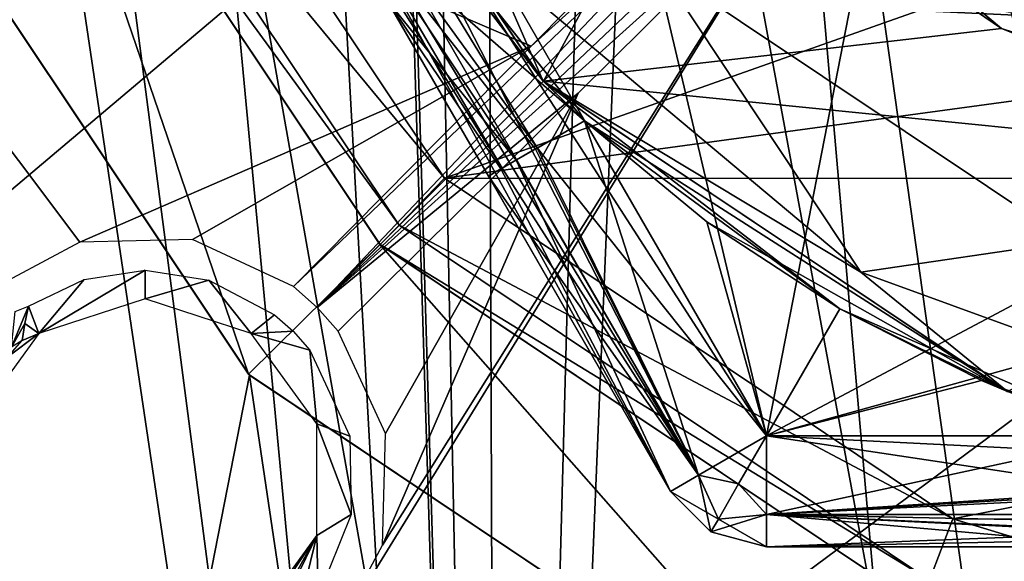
# Model space of a CAD drawing. Header units: millimetres. Extents: x -25 to 25, y -24.8 to 24.8.
# Tile 11 of 32: x -8.3 to -3, y -8.1 to -5.1. Entities that reach past the tile are written whole.
import ezdxf

# ---------------------------------------------------------------- set-up
doc = ezdxf.new("R2010")
doc.units = ezdxf.units.MM
doc.header["$LTSCALE"] = 41.718519
for name, color, linetype in [('113', 7, 'CONTINUOUS'), ('119', 7, 'CONTINUOUS'), ('12', 7, 'CONTINUOUS'), ('120', 7, 'CONTINUOUS'), ('121', 7, 'CONTINUOUS'), ('122', 7, 'CONTINUOUS'), ('123', 7, 'CONTINUOUS'), ('124', 7, 'CONTINUOUS'), ('125', 7, 'CONTINUOUS'), ('126', 7, 'CONTINUOUS'), ('127', 7, 'CONTINUOUS'), ('132', 7, 'CONTINUOUS'), ('133', 7, 'CONTINUOUS'), ('142', 7, 'CONTINUOUS'), ('143', 7, 'CONTINUOUS'), ('144', 7, 'CONTINUOUS'), ('147', 7, 'CONTINUOUS'), ('154', 7, 'CONTINUOUS'), ('16', 7, 'CONTINUOUS'), ('167', 7, 'CONTINUOUS'), ('169', 7, 'CONTINUOUS'), ('170', 7, 'CONTINUOUS'), ('171', 7, 'CONTINUOUS'), ('172', 7, 'CONTINUOUS'), ('173', 7, 'CONTINUOUS'), ('174', 7, 'CONTINUOUS'), ('175', 7, 'CONTINUOUS'), ('176', 7, 'CONTINUOUS'), ('177', 7, 'CONTINUOUS'), ('181', 7, 'CONTINUOUS'), ('182', 7, 'CONTINUOUS'), ('211', 7, 'CONTINUOUS'), ('216', 7, 'CONTINUOUS'), ('219', 7, 'CONTINUOUS'), ('268', 7, 'CONTINUOUS'), ('269', 7, 'CONTINUOUS'), ('273', 7, 'CONTINUOUS'), ('274', 7, 'CONTINUOUS'), ('275', 7, 'CONTINUOUS'), ('276', 7, 'CONTINUOUS'), ('43', 7, 'CONTINUOUS'), ('50', 7, 'CONTINUOUS'), ('54', 7, 'CONTINUOUS'), ('55', 7, 'CONTINUOUS'), ('62', 7, 'CONTINUOUS'), ('63', 7, 'CONTINUOUS')]:
    doc.layers.add(name, color=color, linetype=linetype)

msp = doc.modelspace()

# ---------------------------------------------------------------- linework, layer by layer
at = {"layer": '113', "linetype": 'Continuous'}
for points in [[(-7.1592, -2.9678, -16.7), (-6.7117, -3.8749, -19.7), (-5.48, -5.48, -16.7), (-7.1592, -2.9678, -16.7)], [(-6.7117, -3.8749, -19.7), (-5.2573, -5.6942, -19.7), (-5.48, -5.48, -16.7), (-6.7117, -3.8749, -19.7)], [(-5.48, -5.48, -16.7), (-3.875, -6.7116, -19.7), (-2.9678, -7.1592, -16.7), (-5.48, -5.48, -16.7)], [(-5.2573, -5.6942, -19.7), (-3.875, -6.7116, -19.7), (-5.48, -5.48, -16.7), (-5.2573, -5.6942, -19.7)], [(-3.875, -6.7116, -19.7), (-2.3027, -7.4, -19.7), (-2.9678, -7.1592, -16.7), (-3.875, -6.7116, -19.7)]]:
    msp.add_3dface(points, dxfattribs=at)
at = {"layer": '119', "linetype": 'Continuous'}
for points in [[(-2.3027, -7.7073, -19.7846), (-2.3027, -7.4, -19.7), (-4.2724, -7.8243, -19.8757), (-2.3027, -7.7073, -19.7846)], [(-2.3027, -7.4, -19.7), (-4.2724, -7.4, -19.7), (-4.2724, -7.8243, -19.8757), (-2.3027, -7.4, -19.7)], [(-2.3027, -7.9226, -20.0053), (-2.3027, -7.7073, -19.7846), (-4.2724, -7.8243, -19.8757), (-2.3027, -7.9226, -20.0053)], [(-4.2724, -8, -20.3), (-2.3027, -7.9226, -20.0053), (-4.2724, -7.8243, -19.8757), (-4.2724, -8, -20.3)], [(-2.3027, -8, -20.3), (-2.3027, -7.9226, -20.0053), (-4.2724, -8, -20.3), (-2.3027, -8, -20.3)]]:
    msp.add_3dface(points, dxfattribs=at)
at = {"layer": '12', "linetype": 'Continuous'}
for points in [[(-0.535, 0, 14.9953), (-7.0157, -4.9325, 13.7711), (-0.1598, -5.2511, 14.5447), (-0.535, 0, 14.9953)], [(-13.4417, -4.9162, 11.4384), (-12.6636, -9.6971, 10.5037), (-7.0157, -4.9325, 13.7711), (-13.4417, -4.9162, 11.4384)], [(-7.0157, -4.9325, 13.7711), (-12.6636, -9.6971, 10.5037), (-6.1678, -9.7045, 12.7525), (-7.0157, -4.9325, 13.7711)], [(-7.0157, -4.9325, 13.7711), (-6.1678, -9.7045, 12.7525), (-0.1598, -5.2511, 14.5447), (-7.0157, -4.9325, 13.7711)], [(-0.1598, -5.2511, 14.5447), (-6.1678, -9.7045, 12.7525), (0.947, -10.2436, 13.2151), (-0.1598, -5.2511, 14.5447)]]:
    msp.add_3dface(points, dxfattribs=at)
at = {"layer": '120', "linetype": 'Continuous'}
for points in [[(-4.2724, -7.4, -19.7), (-4.6398, -7.6121, -19.8757), (-4.4224, -7.6598, -19.7804), (-4.2724, -7.4, -19.7)], [(-4.2724, -7.8243, -19.8757), (-4.2724, -7.4, -19.7), (-4.4224, -7.6598, -19.7804), (-4.2724, -7.8243, -19.8757)], [(-4.6398, -7.6121, -19.8757), (-4.792, -7.7, -20.3), (-4.5322, -7.85, -20), (-4.6398, -7.6121, -19.8757)], [(-4.4224, -7.6598, -19.7804), (-4.6398, -7.6121, -19.8757), (-4.5322, -7.85, -20), (-4.4224, -7.6598, -19.7804)], [(-4.2724, -7.8243, -19.8757), (-4.4224, -7.6598, -19.7804), (-4.5322, -7.85, -20), (-4.2724, -7.8243, -19.8757)], [(-4.5322, -7.85, -20), (-4.792, -7.7, -20.3), (-4.5724, -7.9196, -20.3), (-4.5322, -7.85, -20)], [(-4.2724, -7.8243, -19.8757), (-4.5322, -7.85, -20), (-4.5724, -7.9196, -20.3), (-4.2724, -7.8243, -19.8757)], [(-4.2724, -8, -20.3), (-4.2724, -7.8243, -19.8757), (-4.5724, -7.9196, -20.3), (-4.2724, -8, -20.3)]]:
    msp.add_3dface(points, dxfattribs=at)
at = {"layer": '121', "linetype": 'Continuous'}
for points in [[(-4.2724, -7.4, -19.7), (-5.2573, -5.6942, -19.7), (-5.5125, -5.8416, -19.7774), (-4.2724, -7.4, -19.7)], [(-5.7035, -5.9519, -19.9927), (-4.6398, -7.6121, -19.8757), (-5.5125, -5.8416, -19.7774), (-5.7035, -5.9519, -19.9927)], [(-4.6398, -7.6121, -19.8757), (-4.2724, -7.4, -19.7), (-5.5125, -5.8416, -19.7774), (-4.6398, -7.6121, -19.8757)], [(-5.7768, -5.9942, -20.3), (-4.6398, -7.6121, -19.8757), (-5.7035, -5.9519, -19.9927), (-5.7768, -5.9942, -20.3)], [(-4.792, -7.7, -20.3), (-4.6398, -7.6121, -19.8757), (-5.7768, -5.9942, -20.3), (-4.792, -7.7, -20.3)]]:
    msp.add_3dface(points, dxfattribs=at)
at = {"layer": '122', "linetype": 'Continuous'}
for points in [[(-5.5125, -5.8416, -19.7774), (-6.7117, -3.8749, -19.7), (-6.8714, -3.9671, -19.9145), (-5.5125, -5.8416, -19.7774)], [(-5.2573, -5.6942, -19.7), (-6.7117, -3.8749, -19.7), (-5.5125, -5.8416, -19.7774), (-5.2573, -5.6942, -19.7)], [(-5.7035, -5.9519, -19.9927), (-6.8714, -3.9671, -19.9145), (-6.9282, -4, -20.1901), (-5.7035, -5.9519, -19.9927)], [(-5.7035, -5.9519, -19.9927), (-5.5125, -5.8416, -19.7774), (-6.8714, -3.9671, -19.9145), (-5.7035, -5.9519, -19.9927)], [(-5.7768, -5.9942, -20.3), (-6.9282, -4, -20.1901), (-6.9085, -4.0342, -20.1902), (-5.7768, -5.9942, -20.3)], [(-5.7768, -5.9942, -20.3), (-5.7035, -5.9519, -19.9927), (-6.9282, -4, -20.1901), (-5.7768, -5.9942, -20.3)]]:
    msp.add_3dface(points, dxfattribs=at)
at = {"layer": '123', "linetype": 'Continuous'}
for points in [[(-5.7768, -5.9942, -22.1), (-6.9085, -4.0342, -20.1902), (-6.3292, -5.0374, -22.1528), (-5.7768, -5.9942, -22.1)], [(-5.7768, -5.9942, -20.3), (-6.9085, -4.0342, -20.1902), (-5.7768, -5.9942, -22.1), (-5.7768, -5.9942, -20.3)], [(-4.792, -7.7, -22.1), (-5.7768, -5.9942, -20.3), (-5.7768, -5.9942, -22.1), (-4.792, -7.7, -22.1)], [(-4.792, -7.7, -20.3), (-5.7768, -5.9942, -20.3), (-4.792, -7.7, -22.1), (-4.792, -7.7, -20.3)]]:
    msp.add_3dface(points, dxfattribs=at)
at = {"layer": '124', "linetype": 'Continuous'}
for points in [[(-4.792, -7.7, -20.3), (-4.792, -7.7, -22.1), (-4.5724, -7.9196, -22.1), (-4.792, -7.7, -20.3)], [(-4.5724, -7.9196, -20.3), (-4.792, -7.7, -20.3), (-4.5724, -7.9196, -22.1), (-4.5724, -7.9196, -20.3)], [(-4.2724, -8, -22.1), (-4.5724, -7.9196, -20.3), (-4.5724, -7.9196, -22.1), (-4.2724, -8, -22.1)], [(-4.2724, -8, -20.3), (-4.5724, -7.9196, -20.3), (-4.2724, -8, -22.1), (-4.2724, -8, -20.3)]]:
    msp.add_3dface(points, dxfattribs=at)
at = {"layer": '125', "linetype": 'Continuous'}
for points in [[(-4.2724, -7.4, -22.7), (-4.4224, -7.6598, -22.6196), (-4.6398, -7.6121, -22.5243), (-4.2724, -7.4, -22.7)], [(-4.4224, -7.6598, -22.6196), (-4.2724, -7.4, -22.7), (-4.2724, -7.8243, -22.5243), (-4.4224, -7.6598, -22.6196)], [(-4.5724, -7.9196, -22.1), (-4.792, -7.7, -22.1), (-4.6398, -7.6121, -22.5243), (-4.5724, -7.9196, -22.1)], [(-4.5322, -7.85, -22.4), (-4.5724, -7.9196, -22.1), (-4.6398, -7.6121, -22.5243), (-4.5322, -7.85, -22.4)], [(-4.4224, -7.6598, -22.6196), (-4.5322, -7.85, -22.4), (-4.6398, -7.6121, -22.5243), (-4.4224, -7.6598, -22.6196)], [(-4.5322, -7.85, -22.4), (-4.4224, -7.6598, -22.6196), (-4.2724, -7.8243, -22.5243), (-4.5322, -7.85, -22.4)], [(-4.2724, -8, -22.1), (-4.5322, -7.85, -22.4), (-4.2724, -7.8243, -22.5243), (-4.2724, -8, -22.1)], [(-4.2724, -8, -22.1), (-4.5724, -7.9196, -22.1), (-4.5322, -7.85, -22.4), (-4.2724, -8, -22.1)]]:
    msp.add_3dface(points, dxfattribs=at)
at = {"layer": '126', "linetype": 'Continuous'}
for points in [[(-2.3027, -7.6947, -22.6226), (-4.2724, -7.4, -22.7), (-2.3027, -7.4, -22.7), (-2.3027, -7.6947, -22.6226)], [(-4.2724, -7.8243, -22.5243), (-4.2724, -7.4, -22.7), (-2.3027, -7.6947, -22.6226), (-4.2724, -7.8243, -22.5243)], [(-2.3027, -7.8259, -22.5226), (-4.2724, -7.8243, -22.5243), (-2.3027, -7.6947, -22.6226), (-2.3027, -7.8259, -22.5226)], [(-2.3027, -7.9154, -22.4073), (-4.2724, -7.8243, -22.5243), (-2.3027, -7.8259, -22.5226), (-2.3027, -7.9154, -22.4073)], [(-2.3027, -8, -22.1), (-4.2724, -7.8243, -22.5243), (-2.3027, -7.9154, -22.4073), (-2.3027, -8, -22.1)], [(-4.2724, -8, -22.1), (-4.2724, -7.8243, -22.5243), (-2.3027, -8, -22.1), (-4.2724, -8, -22.1)]]:
    msp.add_3dface(points, dxfattribs=at)
at = {"layer": '127', "linetype": 'Continuous'}
for points in [[(-4.2724, -8, -20.3), (-4.2724, -8, -22.1), (-2.3027, -8, -22.1), (-4.2724, -8, -20.3)], [(-2.3027, -8, -20.3), (-4.2724, -8, -20.3), (-2.3027, -8, -22.1), (-2.3027, -8, -20.3)]]:
    msp.add_3dface(points, dxfattribs=at)
at = {"layer": '132', "linetype": 'Continuous'}
for points in [[(-5.4801, -5.4801, -27.7), (-6.7124, -3.8738, -22.7), (-7.1601, -2.9658, -27.7), (-5.4801, -5.4801, -27.7)], [(-5.2573, -5.6942, -22.7), (-6.7124, -3.8738, -22.7), (-5.4801, -5.4801, -27.7), (-5.2573, -5.6942, -22.7)], [(-2.9658, -7.1601, -27.7), (-5.2573, -5.6942, -22.7), (-5.4801, -5.4801, -27.7), (-2.9658, -7.1601, -27.7)], [(-4.5944, -6.2413, -22.7), (-5.2573, -5.6942, -22.7), (-2.9658, -7.1601, -27.7), (-4.5944, -6.2413, -22.7)], [(-3.875, -6.7117, -22.7), (-4.5944, -6.2413, -22.7), (-2.9658, -7.1601, -27.7), (-3.875, -6.7117, -22.7)], [(-3.108, -7.0995, -22.7), (-3.875, -6.7117, -22.7), (-2.9658, -7.1601, -27.7), (-3.108, -7.0995, -22.7)], [(-2.3027, -7.4, -22.7), (-3.108, -7.0995, -22.7), (-2.9658, -7.1601, -27.7), (-2.3027, -7.4, -22.7)]]:
    msp.add_3dface(points, dxfattribs=at)
at = {"layer": '133', "linetype": 'Continuous'}
for points in [[(-5.4801, -5.4801, -27.7), (-7.1601, -2.9658, -27.7), (-5.7619, -4.8348, -28.8481), (-5.4801, -5.4801, -27.7)], [(-3.7608, -6.5139, -28.8481), (-5.4801, -5.4801, -27.7), (-5.7619, -4.8348, -28.8481), (-3.7608, -6.5139, -28.8481)], [(-3.7608, -6.5139, -28.8481), (-5.7619, -4.8348, -28.8481), (-4.8588, -4.8588, -29.8213), (-3.7608, -6.5139, -28.8481)], [(-2.6295, -6.3483, -29.8213), (-3.7608, -6.5139, -28.8481), (-4.8588, -4.8588, -29.8213), (-2.6295, -6.3483, -29.8213)], [(-2.9658, -7.1601, -27.7), (-5.4801, -5.4801, -27.7), (-3.7608, -6.5139, -28.8481), (-2.9658, -7.1601, -27.7)], [(-1.3061, -7.4074, -28.8481), (-3.7608, -6.5139, -28.8481), (-2.6295, -6.3483, -29.8213), (-1.3061, -7.4074, -28.8481)], [(-1.3061, -7.4074, -28.8481), (-2.9658, -7.1601, -27.7), (-3.7608, -6.5139, -28.8481), (-1.3061, -7.4074, -28.8481)]]:
    msp.add_3dface(points, dxfattribs=at)
at = {"layer": '142', "linetype": 'Continuous'}
for points in [[(-6.7124, -3.8738, -22.7), (-5.2573, -5.6942, -22.7), (-6.4685, -4.642, -22.4797), (-6.7124, -3.8738, -22.7)], [(-6.4685, -4.642, -22.4797), (-5.2573, -5.6942, -22.7), (-5.5233, -5.8478, -22.6154), (-6.4685, -4.642, -22.4797)], [(-5.6263, -5.9073, -22.5224), (-6.4685, -4.642, -22.4797), (-5.5233, -5.8478, -22.6154), (-5.6263, -5.9073, -22.5224)], [(-6.3292, -5.0374, -22.1528), (-6.4685, -4.642, -22.4797), (-5.6263, -5.9073, -22.5224), (-6.3292, -5.0374, -22.1528)], [(-6.3292, -5.0374, -22.1528), (-5.6263, -5.9073, -22.5224), (-5.7098, -5.9555, -22.3947), (-6.3292, -5.0374, -22.1528)], [(-5.7768, -5.9942, -22.1), (-6.3292, -5.0374, -22.1528), (-5.7098, -5.9555, -22.3947), (-5.7768, -5.9942, -22.1)]]:
    msp.add_3dface(points, dxfattribs=at)
at = {"layer": '143', "linetype": 'Continuous'}
for points in [[(-5.2573, -5.6942, -22.7), (-4.6398, -7.6121, -22.5243), (-5.5233, -5.8478, -22.6154), (-5.2573, -5.6942, -22.7)], [(-4.2724, -7.4, -22.7), (-4.6398, -7.6121, -22.5243), (-5.2573, -5.6942, -22.7), (-4.2724, -7.4, -22.7)], [(-4.6398, -7.6121, -22.5243), (-5.6263, -5.9073, -22.5224), (-5.5233, -5.8478, -22.6154), (-4.6398, -7.6121, -22.5243)], [(-5.6263, -5.9073, -22.5224), (-4.792, -7.7, -22.1), (-5.7098, -5.9555, -22.3947), (-5.6263, -5.9073, -22.5224)], [(-4.6398, -7.6121, -22.5243), (-4.792, -7.7, -22.1), (-5.6263, -5.9073, -22.5224), (-4.6398, -7.6121, -22.5243)], [(-4.792, -7.7, -22.1), (-5.7768, -5.9942, -22.1), (-5.7098, -5.9555, -22.3947), (-4.792, -7.7, -22.1)]]:
    msp.add_3dface(points, dxfattribs=at)
at = {"layer": '144', "linetype": 'Continuous'}
for points in [[(-4.2724, -7.4, -22.7), (-5.2573, -5.6942, -22.7), (-4.5944, -6.2413, -22.7), (-4.2724, -7.4, -22.7)], [(-4.2724, -7.4, -22.7), (-4.5944, -6.2413, -22.7), (-3.875, -6.7117, -22.7), (-4.2724, -7.4, -22.7)], [(-4.2724, -7.4, -22.7), (-3.875, -6.7117, -22.7), (-3.108, -7.0995, -22.7), (-4.2724, -7.4, -22.7)], [(-2.3027, -7.4, -22.7), (-4.2724, -7.4, -22.7), (-3.108, -7.0995, -22.7), (-2.3027, -7.4, -22.7)]]:
    msp.add_3dface(points, dxfattribs=at)
at = {"layer": '147', "linetype": 'Continuous'}
msp.add_3dface([(-2.6295, -6.3483, -29.8213), (-4.8588, -4.8588, -29.8213), (-2.949, -5.1079, -30.4716), (-2.6295, -6.3483, -29.8213)], dxfattribs=at)
at = {"layer": '154', "linetype": 'Continuous'}
msp.add_3dface([(-1.3351, -5.8496, -7.2), (-1.1198, -4.873, -6.2), (-3.7409, -4.691, -7.2), (-1.3351, -5.8496, -7.2)], dxfattribs=at)
at = {"layer": '16', "linetype": 'Continuous'}
for points in [[(-10.3828, -10.8257, 9.5), (-12.8842, -7.6808, 9.5), (-6.2532, -10.8235, 9.5), (-10.3828, -10.8257, 9.5)], [(-6.2532, -10.8235, 9.5), (-12.8842, -7.6808, 9.5), (-9.5709, -8.0403, 9.5), (-6.2532, -10.8235, 9.5)]]:
    msp.add_3dface(points, dxfattribs=at)
at = {"layer": '167', "linetype": 'Continuous'}
for points in [[(-7.1592, -2.9678, -16.7), (-5.48, -5.48, -16.7), (-4.596, -3.8569, -16.7), (-7.1592, -2.9678, -16.7)], [(-4.596, -3.8569, -16.7), (-5.48, -5.48, -16.7), (-3, -5.1962, -16.7), (-4.596, -3.8569, -16.7)], [(-3, -5.1962, -16.7), (-5.48, -5.48, -16.7), (-0.6249, -5.9673, -16.7), (-3, -5.1962, -16.7)], [(-5.48, -5.48, -16.7), (-2.9678, -7.1592, -16.7), (-0.6249, -5.9673, -16.7), (-5.48, -5.48, -16.7)]]:
    msp.add_3dface(points, dxfattribs=at)
at = {"layer": '169', "linetype": 'Continuous'}
for points in [[(-4.596, -3.8569, -16.7), (-3, -5.1962, -16.7), (-3.7434, -4.6889, -15.7), (-4.596, -3.8569, -16.7)], [(-3.7434, -4.6889, -15.7), (-3, -5.1962, -16.7), (-1.3464, -5.8469, -15.7), (-3.7434, -4.6889, -15.7)], [(-3, -5.1962, -16.7), (-0.6249, -5.9673, -16.7), (-1.3464, -5.8469, -15.7), (-3, -5.1962, -16.7)]]:
    msp.add_3dface(points, dxfattribs=at)
at = {"layer": '170', "linetype": 'Continuous'}
for points in [[(-8.5448, 0, -15.7), (-5.4032, -2.6085, -15.7), (-4.2724, -7.4, -15.7), (-8.5448, 0, -15.7)], [(-5.4032, -2.6085, -15.7), (-3.7434, -4.6889, -15.7), (-4.2724, -7.4, -15.7), (-5.4032, -2.6085, -15.7)], [(-3.7434, -4.6889, -15.7), (-1.3464, -5.8469, -15.7), (-4.2724, -7.4, -15.7), (-3.7434, -4.6889, -15.7)], [(-1.3464, -5.8469, -15.7), (1.3198, -5.853, -15.7), (-4.2724, -7.4, -15.7), (-1.3464, -5.8469, -15.7)], [(-4.2724, -7.4, -15.7), (1.3198, -5.853, -15.7), (4.2724, -7.4, -15.7), (-4.2724, -7.4, -15.7)]]:
    msp.add_3dface(points, dxfattribs=at)
at = {"layer": '171', "linetype": 'Continuous'}
for points in [[(-8.9122, -0.2121, -15.5243), (-8.5448, 0, -15.7), (-4.6398, -7.6121, -15.5243), (-8.9122, -0.2121, -15.5243)], [(-8.5448, 0, -15.7), (-4.2724, -7.4, -15.7), (-4.6398, -7.6121, -15.5243), (-8.5448, 0, -15.7)], [(-9.0644, -0.3, -15.1), (-8.9122, -0.2121, -15.5243), (-4.792, -7.7, -15.1), (-9.0644, -0.3, -15.1)], [(-4.792, -7.7, -15.1), (-8.9122, -0.2121, -15.5243), (-4.6398, -7.6121, -15.5243), (-4.792, -7.7, -15.1)]]:
    msp.add_3dface(points, dxfattribs=at)
at = {"layer": '172', "linetype": 'Continuous'}
for points in [[(-4.6398, -7.6121, -15.5243), (-4.2724, -7.4, -15.7), (-4.4224, -7.6598, -15.6196), (-4.6398, -7.6121, -15.5243)], [(-4.4224, -7.6598, -15.6196), (-4.2724, -7.4, -15.7), (-4.2724, -7.8243, -15.5243), (-4.4224, -7.6598, -15.6196)], [(-4.792, -7.7, -15.1), (-4.6398, -7.6121, -15.5243), (-4.5724, -7.9196, -15.1), (-4.792, -7.7, -15.1)], [(-4.6398, -7.6121, -15.5243), (-4.4224, -7.6598, -15.6196), (-4.5322, -7.85, -15.4), (-4.6398, -7.6121, -15.5243)], [(-4.6398, -7.6121, -15.5243), (-4.5322, -7.85, -15.4), (-4.5724, -7.9196, -15.1), (-4.6398, -7.6121, -15.5243)], [(-4.5322, -7.85, -15.4), (-4.4224, -7.6598, -15.6196), (-4.2724, -7.8243, -15.5243), (-4.5322, -7.85, -15.4)], [(-4.2724, -8, -15.1), (-4.5322, -7.85, -15.4), (-4.2724, -7.8243, -15.5243), (-4.2724, -8, -15.1)], [(-4.5724, -7.9196, -15.1), (-4.5322, -7.85, -15.4), (-4.2724, -8, -15.1), (-4.5724, -7.9196, -15.1)]]:
    msp.add_3dface(points, dxfattribs=at)
at = {"layer": '173', "linetype": 'Continuous'}
for points in [[(-4.792, -7.7, -15.1), (-4.5724, -7.9196, -15.1), (-4.792, -7.7, -13.3), (-4.792, -7.7, -15.1)], [(-4.792, -7.7, -13.3), (-4.5724, -7.9196, -15.1), (-4.5724, -7.9196, -13.3), (-4.792, -7.7, -13.3)], [(-4.5724, -7.9196, -15.1), (-4.2724, -8, -15.1), (-4.5724, -7.9196, -13.3), (-4.5724, -7.9196, -15.1)], [(-4.5724, -7.9196, -13.3), (-4.2724, -8, -15.1), (-4.2724, -8, -13.3), (-4.5724, -7.9196, -13.3)]]:
    msp.add_3dface(points, dxfattribs=at)
at = {"layer": '174', "linetype": 'Continuous'}
for points in [[(-9.0644, -0.3, -15.1), (-4.792, -7.7, -15.1), (-9.0644, -0.3, -13.3), (-9.0644, -0.3, -15.1)], [(-4.792, -7.7, -15.1), (-4.792, -7.7, -13.3), (-9.0644, -0.3, -13.3), (-4.792, -7.7, -15.1)]]:
    msp.add_3dface(points, dxfattribs=at)
at = {"layer": '175', "linetype": 'Continuous'}
for points in [[(-8.5448, 0, -12.7), (-8.9122, -0.2121, -12.8757), (-4.2724, -7.4, -12.7), (-8.5448, 0, -12.7)], [(-8.9122, -0.2121, -12.8757), (-9.0644, -0.3, -13.3), (-4.6398, -7.6121, -12.8757), (-8.9122, -0.2121, -12.8757)], [(-4.2724, -7.4, -12.7), (-8.9122, -0.2121, -12.8757), (-4.6398, -7.6121, -12.8757), (-4.2724, -7.4, -12.7)], [(-9.0644, -0.3, -13.3), (-4.792, -7.7, -13.3), (-4.6398, -7.6121, -12.8757), (-9.0644, -0.3, -13.3)]]:
    msp.add_3dface(points, dxfattribs=at)
at = {"layer": '176', "linetype": 'Continuous'}
for points in [[(-4.2724, -7.4, -12.7), (-4.6398, -7.6121, -12.8757), (-4.4224, -7.6598, -12.7804), (-4.2724, -7.4, -12.7)], [(-4.2724, -7.4, -12.7), (-4.4224, -7.6598, -12.7804), (-4.2724, -7.8243, -12.8757), (-4.2724, -7.4, -12.7)], [(-4.6398, -7.6121, -12.8757), (-4.792, -7.7, -13.3), (-4.5322, -7.85, -13), (-4.6398, -7.6121, -12.8757)], [(-4.6398, -7.6121, -12.8757), (-4.5322, -7.85, -13), (-4.4224, -7.6598, -12.7804), (-4.6398, -7.6121, -12.8757)], [(-4.4224, -7.6598, -12.7804), (-4.5322, -7.85, -13), (-4.2724, -7.8243, -12.8757), (-4.4224, -7.6598, -12.7804)], [(-4.792, -7.7, -13.3), (-4.5724, -7.9196, -13.3), (-4.5322, -7.85, -13), (-4.792, -7.7, -13.3)], [(-4.5724, -7.9196, -13.3), (-4.2724, -8, -13.3), (-4.2724, -7.8243, -12.8757), (-4.5724, -7.9196, -13.3)], [(-4.5322, -7.85, -13), (-4.5724, -7.9196, -13.3), (-4.2724, -7.8243, -12.8757), (-4.5322, -7.85, -13)]]:
    msp.add_3dface(points, dxfattribs=at)
at = {"layer": '177', "linetype": 'Continuous'}
for points in [[(-4.2724, -7.4, -12.7), (-4.2724, -7.8243, -12.8757), (4.2724, -7.4, -12.7), (-4.2724, -7.4, -12.7)], [(4.2724, -7.4, -12.7), (-4.2724, -7.8243, -12.8757), (4.2724, -7.8243, -12.8757), (4.2724, -7.4, -12.7)], [(-4.2724, -8, -13.3), (4.2724, -8, -13.3), (4.2724, -7.8243, -12.8757), (-4.2724, -8, -13.3)], [(-4.2724, -7.8243, -12.8757), (-4.2724, -8, -13.3), (4.2724, -7.8243, -12.8757), (-4.2724, -7.8243, -12.8757)]]:
    msp.add_3dface(points, dxfattribs=at)
at = {"layer": '181', "linetype": 'Continuous'}
for points in [[(-4.2724, -7.4, -15.7), (4.2724, -7.4, -15.7), (4.2724, -7.8243, -15.5243), (-4.2724, -7.4, -15.7)], [(-4.2724, -7.8243, -15.5243), (-4.2724, -7.4, -15.7), (4.2724, -7.8243, -15.5243), (-4.2724, -7.8243, -15.5243)], [(4.2724, -8, -15.1), (-4.2724, -7.8243, -15.5243), (4.2724, -7.8243, -15.5243), (4.2724, -8, -15.1)], [(-4.2724, -8, -15.1), (-4.2724, -7.8243, -15.5243), (4.2724, -8, -15.1), (-4.2724, -8, -15.1)]]:
    msp.add_3dface(points, dxfattribs=at)
at = {"layer": '182', "linetype": 'Continuous'}
for points in [[(-4.2724, -8, -13.3), (-4.2724, -8, -15.1), (4.2724, -8, -15.1), (-4.2724, -8, -13.3)], [(4.2724, -8, -13.3), (-4.2724, -8, -13.3), (4.2724, -8, -15.1), (4.2724, -8, -13.3)]]:
    msp.add_3dface(points, dxfattribs=at)
at = {"layer": '211', "linetype": 'Continuous'}
for points in [[(-3.875, -6.7116, -19.7), (-5.2573, -5.6942, -19.7), (-4.2724, -7.4, -19.7), (-3.875, -6.7116, -19.7)], [(-2.3027, -7.4, -19.7), (-3.875, -6.7116, -19.7), (-4.2724, -7.4, -19.7), (-2.3027, -7.4, -19.7)]]:
    msp.add_3dface(points, dxfattribs=at)
at = {"layer": '216', "linetype": 'Continuous'}
for points in [[(-7.0708, -7.0713), (-9.3699, -18.7937), (-9.2377, -3.8293), (-7.0708, -7.0713)], [(-5.0938, -20.3729), (-9.3699, -18.7937), (-7.0708, -7.0713), (-5.0938, -20.3729)], [(-3.8292, -9.2378), (-5.0938, -20.3729), (-7.0708, -7.0713), (-3.8292, -9.2378)]]:
    msp.add_3dface(points, dxfattribs=at)
at = {"layer": '219', "linetype": 'Continuous'}
for points in [[(-5.7151, -20.2073, 2.3), (-5.862, 20.1652, 2.3), (-6.2813, 7.7643, 2.3), (-5.7151, -20.2073, 2.3)], [(-5.862, 20.1652, 2.3), (-5.7151, -20.2073, 2.3), (-5.155, 0.5834, 2.3), (-5.862, 20.1652, 2.3)], [(-5.7151, -20.2073, 2.3), (-6.2813, 7.7643, 2.3), (-6.3297, 0.3768, 2.3), (-5.7151, -20.2073, 2.3)], [(-5.155, 0.5834, 2.3), (-5.7151, -20.2073, 2.3), (-4.9436, -1.5734, 2.3), (-5.155, 0.5834, 2.3)], [(-6.3317, -0.3828, 2.3), (-5.7151, -20.2073, 2.3), (-6.3297, 0.3768, 2.3), (-6.3317, -0.3828, 2.3)], [(-10.4999, -18.1865, 2.3), (-5.7151, -20.2073, 2.3), (-8.6703, -0.3768, 2.3), (-10.4999, -18.1865, 2.3)], [(-8.6703, -0.3768, 2.3), (-5.7151, -20.2073, 2.3), (-8.2268, -0.9916, 2.3), (-8.6703, -0.3768, 2.3)], [(-6.7771, -0.9944, 2.3), (-5.7151, -20.2073, 2.3), (-6.3317, -0.3828, 2.3), (-6.7771, -0.9944, 2.3)], [(-8.2268, -0.9916, 2.3), (-5.7151, -20.2073, 2.3), (-7.5, -1.2295, 2.3), (-8.2268, -0.9916, 2.3)], [(-7.5, -1.2295, 2.3), (-5.7151, -20.2073, 2.3), (-6.7771, -0.9944, 2.3), (-7.5, -1.2295, 2.3)], [(-5.7151, -20.2073, 2.3), (-1.593, -19.6486, 2.3), (-4.9436, -1.5734, 2.3), (-5.7151, -20.2073, 2.3)], [(-4.9436, -1.5734, 2.3), (-1.593, -19.6486, 2.3), (-3.8723, -3.4526, 2.3), (-4.9436, -1.5734, 2.3)], [(-3.8723, -3.4526, 2.3), (-1.593, -19.6486, 2.3), (-2.1268, -4.7319, 2.3), (-3.8723, -3.4526, 2.3)]]:
    msp.add_3dface(points, dxfattribs=at)
at = {"layer": '268', "linetype": 'Continuous'}
for points in [[(-7.8537, -3.251, -12.7), (-2.25, -4.6746, -12.7), (-6.0154, -6.0053, -12.7), (-7.8537, -3.251, -12.7)], [(-2.25, -4.6746, -12.7), (0, -5.188, -12.7), (-6.0154, -6.0053, -12.7), (-2.25, -4.6746, -12.7)], [(-6.0154, -6.0053, -12.7), (0, -5.188, -12.7), (6.01, -6.0107, -12.7), (-6.0154, -6.0053, -12.7)], [(-3.2624, -7.8489, -12.7), (-6.0154, -6.0053, -12.7), (6.01, -6.0107, -12.7), (-3.2624, -7.8489, -12.7)], [(3.2551, -7.8519, -12.7), (-3.2624, -7.8489, -12.7), (6.01, -6.0107, -12.7), (3.2551, -7.8519, -12.7)], [(-1.6625, -8.3357, -12.7), (-3.2624, -7.8489, -12.7), (3.2551, -7.8519, -12.7), (-1.6625, -8.3357, -12.7)]]:
    msp.add_3dface(points, dxfattribs=at)
at = {"layer": '269', "linetype": 'Continuous'}
for points in [[(-7.8537, -3.251, -12.7), (-6.0154, -6.0053, -12.7), (-8.1796, -3.3881, -12.5536), (-7.8537, -3.251, -12.7)], [(-8.1796, -3.3881, -12.5536), (-6.0154, -6.0053, -12.7), (-6.2604, -6.2604, -12.5536), (-8.1796, -3.3881, -12.5536)], [(-6.0154, -6.0053, -12.7), (-3.2624, -7.8489, -12.7), (-6.2604, -6.2604, -12.5536), (-6.0154, -6.0053, -12.7)], [(-6.2604, -6.2604, -12.5536), (-3.2624, -7.8489, -12.7), (-3.3881, -8.1796, -12.5536), (-6.2604, -6.2604, -12.5536)], [(-3.2624, -7.8489, -12.7), (-1.6625, -8.3357, -12.7), (-3.3881, -8.1796, -12.5536), (-3.2624, -7.8489, -12.7)]]:
    msp.add_3dface(points, dxfattribs=at)
at = {"layer": '273', "linetype": 'Continuous'}
for points in [[(-6.364, -6.364, -12.2), (-8.3145, -3.445, -2), (-8.3149, -3.4442, -12.2), (-6.364, -6.364, -12.2)], [(-6.3645, -6.3633, -2), (-8.3145, -3.445, -2), (-6.364, -6.364, -12.2), (-6.3645, -6.3633, -2)], [(-3.4471, -8.3136, -2), (-6.3645, -6.3633, -2), (-6.364, -6.364, -12.2), (-3.4471, -8.3136, -2)], [(-3.4442, -8.3149, -12.2), (-3.4471, -8.3136, -2), (-6.364, -6.364, -12.2), (-3.4442, -8.3149, -12.2)]]:
    msp.add_3dface(points, dxfattribs=at)
at = {"layer": '274', "linetype": 'Continuous'}
for points in [[(-8.1796, -3.3881, -12.5536), (-6.2604, -6.2604, -12.5536), (-8.3149, -3.4442, -12.2), (-8.1796, -3.3881, -12.5536)], [(-6.2604, -6.2604, -12.5536), (-6.364, -6.364, -12.2), (-8.3149, -3.4442, -12.2), (-6.2604, -6.2604, -12.5536)], [(-6.2604, -6.2604, -12.5536), (-3.3881, -8.1796, -12.5536), (-6.364, -6.364, -12.2), (-6.2604, -6.2604, -12.5536)], [(-3.3881, -8.1796, -12.5536), (-3.4442, -8.3149, -12.2), (-6.364, -6.364, -12.2), (-3.3881, -8.1796, -12.5536)]]:
    msp.add_3dface(points, dxfattribs=at)
at = {"layer": '275', "linetype": 'Continuous'}
for points in [[(-9.2383, -3.8278, -2), (-8.3145, -3.445, -2), (-7.0761, -7.0659, -2), (-9.2383, -3.8278, -2)], [(-8.3145, -3.445, -2), (-6.3645, -6.3633, -2), (-7.0761, -7.0659, -2), (-8.3145, -3.445, -2)], [(-7.0761, -7.0659, -2), (-6.3645, -6.3633, -2), (-3.837, -9.2345, -2), (-7.0761, -7.0659, -2)], [(-6.3645, -6.3633, -2), (-3.4471, -8.3136, -2), (-3.837, -9.2345, -2), (-6.3645, -6.3633, -2)]]:
    msp.add_3dface(points, dxfattribs=at)
at = {"layer": '276', "linetype": 'Continuous'}
for points in [[(-9.2377, -3.8293), (-9.2383, -3.8278, -2), (-7.0761, -7.0659, -2), (-9.2377, -3.8293)], [(-7.0708, -7.0713), (-9.2377, -3.8293), (-7.0761, -7.0659, -2), (-7.0708, -7.0713)], [(-7.0708, -7.0713), (-7.0761, -7.0659, -2), (-3.837, -9.2345, -2), (-7.0708, -7.0713)], [(-3.8292, -9.2378), (-7.0708, -7.0713), (-3.837, -9.2345, -2), (-3.8292, -9.2378)]]:
    msp.add_3dface(points, dxfattribs=at)
at = {"layer": '43', "linetype": 'Continuous'}
for points in [[(-8.2683, -6.6986, 7.2999), (-8.3593, -6.9192, 2.4934), (-8.34, -6.7258, 7.374), (-8.2683, -6.6986, 7.2999)], [(-8.2876, -6.7908, 4.8724), (-8.3593, -6.9192, 2.4934), (-8.2683, -6.6986, 7.2999), (-8.2876, -6.7908, 4.8724)], [(-8.3025, -6.8839, 2.4913), (-8.3593, -6.9192, 2.4934), (-8.2876, -6.7908, 4.8724), (-8.3025, -6.8839, 2.4913)]]:
    msp.add_3dface(points, dxfattribs=at)
at = {"layer": '50', "linetype": 'Continuous'}
for points in [[(-5.545, -5.2912, 7.8128), (-4.2973, -4.0308, 7.9632), (-4.2805, -4.1473, 7.9618), (-5.545, -5.2912, 7.8128)], [(-6.8326, -6.5911, 7.6538), (-4.2805, -4.1473, 7.9618), (-6.705, -6.705, 7.6595), (-6.8326, -6.5911, 7.6538)], [(-6.8326, -6.5911, 7.6538), (-5.545, -5.2912, 7.8128), (-4.2805, -4.1473, 7.9618), (-6.8326, -6.5911, 7.6538)], [(-4.2805, -4.1473, 7.9618), (-4.2632, -4.2632, 7.9574), (-6.705, -6.705, 7.6595), (-4.2805, -4.1473, 7.9618)], [(-4.2632, -4.2632, 7.9574), (-4.1473, -4.2805, 7.9618), (-6.705, -6.705, 7.6595), (-4.2632, -4.2632, 7.9574)], [(-4.1473, -4.2805, 7.9618), (-4.0308, -4.2973, 7.9632), (-6.705, -6.705, 7.6595), (-4.1473, -4.2805, 7.9618)], [(-6.705, -6.705, 7.6595), (-4.0308, -4.2973, 7.9632), (-5.2912, -5.545, 7.8128), (-6.705, -6.705, 7.6595)], [(-6.5911, -6.8326, 7.6538), (-6.705, -6.705, 7.6595), (-5.2912, -5.545, 7.8128), (-6.5911, -6.8326, 7.6538)]]:
    msp.add_3dface(points, dxfattribs=at)
at = {"layer": '54', "linetype": 'Continuous'}
for points in [[(-7.6368, -6.658, 1.4869), (-7.6368, -6.5037, 7.3812), (-7.2916, -6.5564, 7.4215), (-7.6368, -6.658, 1.4869)], [(-7.0615, -6.845, 1.4869), (-7.6368, -6.658, 1.4869), (-7.2916, -6.5564, 7.4215), (-7.0615, -6.845, 1.4869)], [(-6.9357, -6.744, 7.4601), (-7.0615, -6.845, 1.4869), (-7.2916, -6.5564, 7.4215), (-6.9357, -6.744, 7.4601)], [(-6.834, -6.834, 7.4664), (-7.0615, -6.845, 1.4869), (-6.9357, -6.744, 7.4601), (-6.834, -6.834, 7.4664)], [(-6.744, -6.9357, 7.4601), (-7.0615, -6.845, 1.4869), (-6.834, -6.834, 7.4664), (-6.744, -6.9357, 7.4601)], [(-6.7059, -7.3343, 1.4869), (-7.0615, -6.845, 1.4869), (-6.744, -6.9357, 7.4601), (-6.7059, -7.3343, 1.4869)], [(-6.5277, -7.401, 7.4091), (-6.7059, -7.3343, 1.4869), (-6.744, -6.9357, 7.4601), (-6.5277, -7.401, 7.4091)], [(-6.52, -7.8246, 7.358), (-6.7059, -7.3343, 1.4869), (-6.5277, -7.401, 7.4091), (-6.52, -7.8246, 7.358)], [(-6.7059, -7.9392, 1.4869), (-6.7059, -7.3343, 1.4869), (-6.52, -7.8246, 7.358), (-6.7059, -7.9392, 1.4869)], [(-6.6986, -8.2683, 7.2999), (-6.7059, -7.9392, 1.4869), (-6.52, -7.8246, 7.358), (-6.6986, -8.2683, 7.2999)], [(-7.0615, -8.4285, 1.4869), (-6.7059, -7.9392, 1.4869), (-7.0329, -8.4288, 2.1473), (-7.0615, -8.4285, 1.4869)], [(-7.0329, -8.4288, 2.1473), (-6.7059, -7.9392, 1.4869), (-6.9329, -8.3463, 2.2775), (-7.0329, -8.4288, 2.1473)], [(-6.7059, -7.9392, 1.4869), (-6.8839, -8.3025, 2.4913), (-6.9329, -8.3463, 2.2775), (-6.7059, -7.9392, 1.4869)], [(-6.7908, -8.2876, 4.8724), (-6.8839, -8.3025, 2.4913), (-6.7059, -7.9392, 1.4869), (-6.7908, -8.2876, 4.8724)], [(-6.6986, -8.2683, 7.2999), (-6.7908, -8.2876, 4.8724), (-6.7059, -7.9392, 1.4869), (-6.6986, -8.2683, 7.2999)]]:
    msp.add_3dface(points, dxfattribs=at)
at = {"layer": '55', "linetype": 'Continuous'}
for points in [[(-7.6368, -6.5037, 7.3812), (-8.212, -6.845, 1.4869), (-7.9672, -6.5541, 7.3399), (-7.6368, -6.5037, 7.3812)], [(-7.6368, -6.658, 1.4869), (-8.212, -6.845, 1.4869), (-7.6368, -6.5037, 7.3812), (-7.6368, -6.658, 1.4869)], [(-8.212, -6.845, 1.4869), (-8.2683, -6.6986, 7.2999), (-7.9672, -6.5541, 7.3399), (-8.212, -6.845, 1.4869)], [(-8.2876, -6.7908, 4.8724), (-8.2683, -6.6986, 7.2999), (-8.212, -6.845, 1.4869), (-8.2876, -6.7908, 4.8724)], [(-8.3025, -6.8839, 2.4913), (-8.2876, -6.7908, 4.8724), (-8.212, -6.845, 1.4869), (-8.3025, -6.8839, 2.4913)], [(-8.212, -6.845, 1.4869), (-8.5676, -7.3343, 1.4869), (-8.38, -6.9715, 2.2038), (-8.212, -6.845, 1.4869)], [(-8.3025, -6.8839, 2.4913), (-8.212, -6.845, 1.4869), (-8.38, -6.9715, 2.2038), (-8.3025, -6.8839, 2.4913)], [(-8.5676, -7.9392, 1.4869), (-8.212, -8.4285, 1.4869), (-8.5588, -8.0148, 2.1664), (-8.5676, -7.9392, 1.4869)], [(-8.5588, -8.0148, 2.1664), (-8.212, -8.4285, 1.4869), (-8.3422, -8.3422, 2.2112), (-8.5588, -8.0148, 2.1664)]]:
    msp.add_3dface(points, dxfattribs=at)
at = {"layer": '62', "linetype": 'Continuous'}
for points in [[(-10.3271, -3.2415, 7.3433), (-5.545, -5.2912, 7.8128), (-7.9898, -6.3511, 7.5397), (-10.3271, -3.2415, 7.3433)], [(-5.545, -5.2912, 7.8128), (-10.3271, -3.2415, 7.3433), (-4.2973, -4.0308, 7.9632), (-5.545, -5.2912, 7.8128)], [(-8.5386, -6.6443, 7.4771), (-10.3271, -3.2415, 7.3433), (-7.9898, -6.3511, 7.5397), (-8.5386, -6.6443, 7.4771)], [(-7.9898, -6.3511, 7.5397), (-5.545, -5.2912, 7.8128), (-7.3796, -6.3365, 7.6029), (-7.9898, -6.3511, 7.5397)], [(-5.545, -5.2912, 7.8128), (-6.8326, -6.5911, 7.6538), (-7.3796, -6.3365, 7.6029), (-5.545, -5.2912, 7.8128)]]:
    msp.add_3dface(points, dxfattribs=at)
at = {"layer": '63', "linetype": 'Continuous'}
for points in [[(-4.0308, -4.2973, 7.9632), (-6.6443, -8.5385, 7.4771), (-6.351, -7.9904, 7.5396), (-4.0308, -4.2973, 7.9632)], [(-3.5121, -10.238, 7.35), (-6.6443, -8.5385, 7.4771), (-4.0308, -4.2973, 7.9632), (-3.5121, -10.238, 7.35)], [(-5.2912, -5.545, 7.8128), (-4.0308, -4.2973, 7.9632), (-6.351, -7.9904, 7.5396), (-5.2912, -5.545, 7.8128)], [(-3.5121, -10.238, 7.35), (-4.0308, -4.2973, 7.9632), (0, -4.5812, 7.9632), (-3.5121, -10.238, 7.35)], [(0.0026, -10.8252, 7.307), (-3.5121, -10.238, 7.35), (0, -4.5812, 7.9632), (0.0026, -10.8252, 7.307)], [(-6.5911, -6.8326, 7.6538), (-5.2912, -5.545, 7.8128), (-6.335, -7.3867, 7.6022), (-6.5911, -6.8326, 7.6538)], [(-6.335, -7.3867, 7.6022), (-5.2912, -5.545, 7.8128), (-6.351, -7.9904, 7.5396), (-6.335, -7.3867, 7.6022)]]:
    msp.add_3dface(points, dxfattribs=at)

doc.saveas('drawing.dxf')
